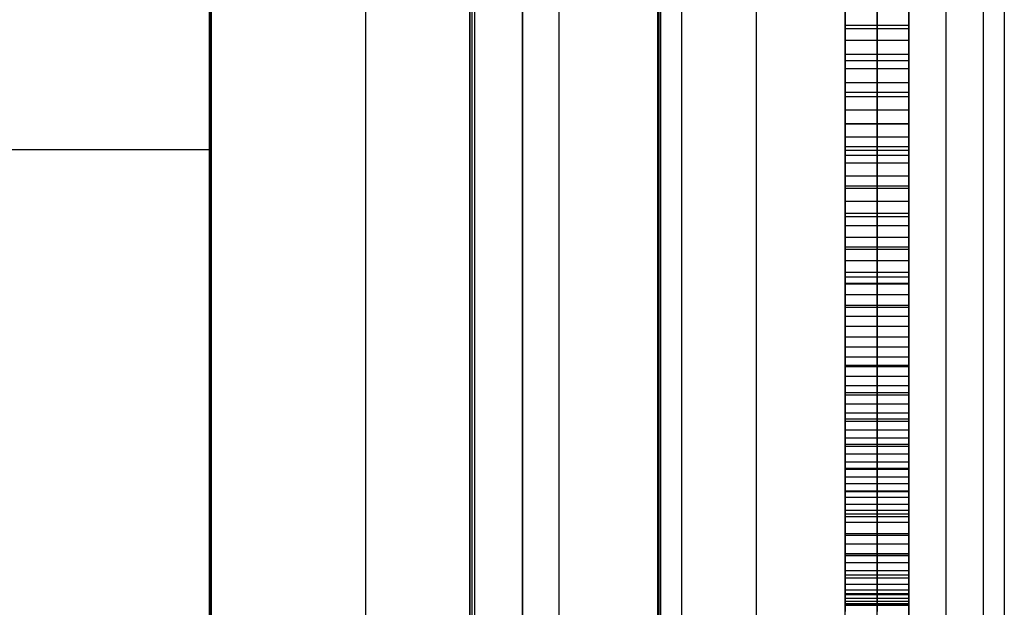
# Model space of a CAD drawing. Extents: x -15 to 7, y 1 to 148.
# Tile 35 of 194: x 4.25 to 7.35, y 78.32 to 80.16. Entities that reach past the tile are written whole.
import ezdxf

# ---------------------------------------------------------------- set-up
doc = ezdxf.new("R2010")
doc.units = 0
doc.layers.add('DEFAULT', color=7, linetype='CONTINUOUS')

msp = doc.modelspace()

# ---------------------------------------------------------------- linework, layer by layer
at = {"layer": 'DEFAULT', "color": 254}
for p, q in [((4.845, 26.5854, -55.5486), (4.845, 135.6283, -55.5486)), ((7.045, 107.8518, -100.7208), (7.045, 72.1028, -100.7208)), ((5.945, 72.1316, -100.7496), (5.945, 107.823, -100.7496)), ((4.845, 72.1604, -100.7784), (4.845, 107.7942, -100.7784)), ((6.5659, 8.202, -17.9513), (6.5659, 103.3447, -17.9513)), ((7.345, 103.3447, -18.751), (7.345, 8.202, -18.751)), ((6.2552, 73.1907, -19.7), (6.2552, 101.0968, -19.7)), ((6.2552, 10.8888, -19.7), (6.2552, 101.0968, -19.7)), ((6.2596, 73.1776, -19.2), (6.2596, 101.0968, -19.2)), ((6.2596, 10.8888, -19.2), (6.2596, 101.0968, -19.2)), ((6.2639, 101.0968, -18.7), (6.2639, 73.1645, -18.7)), ((6.2639, 101.0968, -18.7), (6.2639, 10.8888, -18.7)), ((6.3296, 101.0968, -18.6), (6.3296, 10.8888, -18.6)), ((6.3296, 101.0968, -19.8), (6.3296, 10.8888, -19.8)), ((6.3296, 101.0968, -19.2), (6.3296, 10.8888, -19.2)), ((5.6639, 73.1488, -18.1), (5.6639, 100.3968, -18.1)), ((5.6639, 100.3968, -18.1), (5.6639, 11.5888, -18.1)), ((5.6718, 73.1567, -18.4), (5.6718, 100.3968, -18.4)), ((5.6718, 11.5888, -18.4), (5.6718, 100.3968, -18.4)), ((5.6796, 73.1645, -18.7), (5.6796, 100.3968, -18.7)), ((5.6796, 11.5888, -18.7), (5.6796, 100.3968, -18.7)), ((5.8296, 100.3968, -17.932), (5.8296, 11.5888, -17.932)), ((5.8296, 11.5888, -18.5956), (5.8296, 100.3968, -18.5956)), ((5.8296, 100.3968, -19.8044), (5.8296, 11.5888, -19.8044)), ((5.8296, 11.5888, -18.2638), (5.8296, 100.3968, -18.2638)), ((6.845, 77.6904, -60.2718), (6.845, 91.1051, -60.2718)), ((6.945, 77.6904, -60.2718), (6.945, 91.1051, -60.2718)), ((7.045, 91.1051, -60.2718), (7.045, 77.6904, -60.2718)), ((5.3373, 75.6977, -22.8729), (5.3373, 89.2159, -22.8729)), ((5.8296, 75.6805, -22.8557), (5.8296, 89.2331, -22.8557)), ((4.845, 89.1987, -22.8901), (4.845, 75.7149, -22.8901)), ((6.845, 78.4858, -80.9974), (6.845, 87.8847, -82.1869)), ((6.845, 87.8847, -79.4117), (6.845, 78.4858, -78.2222)), ((6.845, 87.8847, -69.889), (6.845, 78.4858, -68.6995)), ((6.845, 78.4858, -80.2045), (6.845, 87.8847, -80.2045)), ((6.845, 78.4858, -64.8844), (6.845, 87.8847, -64.8844)), ((6.945, 78.4858, -80.9974), (6.945, 87.8847, -82.1869)), ((6.945, 87.8847, -79.4117), (6.945, 78.4858, -78.2222)), ((6.945, 87.8847, -69.889), (6.945, 78.4858, -68.6995)), ((7.045, 87.8847, -82.1869), (7.045, 78.4858, -80.9974)), ((7.045, 78.4858, -78.2222), (7.045, 87.8847, -79.4117)), ((7.045, 78.4858, -68.6995), (7.045, 87.8847, -69.889)), ((6.845, 78.4858, -65.1998), (6.845, 86.0262, -66.1547)), ((6.845, 86.0262, -63.3787), (6.845, 78.4858, -62.4247)), ((6.945, 78.4858, -65.1998), (6.945, 86.0262, -66.1547)), ((6.945, 86.0262, -63.3787), (6.945, 78.4858, -62.4247)), ((7.045, 86.0262, -66.1547), (7.045, 78.4858, -65.1998)), ((7.045, 78.4858, -62.4247), (7.045, 86.0262, -63.3787)), ((7.045, 77.6904, -67.3442), (7.045, 86.0262, -67.3442)), ((6.845, 78.4858, -71.4755), (6.845, 82.2016, -71.9457)), ((6.945, 78.4858, -71.4755), (6.945, 82.2016, -71.9457)), ((7.045, 82.2016, -71.9457), (7.045, 78.4858, -71.4755)), ((6.845, 78.4858, -77.5029), (6.845, 81.0444, -76.8136)), ((6.945, 78.4858, -77.5029), (6.945, 81.0444, -76.8136)), ((7.045, 81.0444, -76.8136), (7.045, 78.4858, -77.5029)), ((6.845, 80.3381, -50.4327), (6.845, 80.1352, -50.2267)), ((6.845, 80.1453, -91.6589), (6.845, 80.3328, -91.8125)), ((6.945, 80.3381, -50.4327), (6.945, 80.1352, -50.2267)), ((6.945, 80.1453, -91.6589), (6.945, 80.3328, -91.8125)), ((7.045, 80.1352, -50.2267), (7.045, 80.3381, -50.4327)), ((7.045, 80.3328, -91.8125), (7.045, 80.1453, -91.6589)), ((6.845, 80.238, -82.9304), (6.845, 80.1453, -82.9849)), ((6.945, 80.238, -82.9304), (6.945, 80.1453, -82.9849)), ((7.045, 80.1453, -82.9849), (7.045, 80.238, -82.9304)), ((6.845, 78.3447, -87.7071), (6.845, 80.2094, -87.7071)), ((6.845, 80.1824, -74.2275), (6.845, 78.4858, -74.6082)), ((6.945, 80.1824, -74.2275), (6.945, 78.4858, -74.6082)), ((7.045, 78.4858, -74.6082), (7.045, 80.1824, -74.2275)), ((7.045, 80.1453, -91.6589), (6.845, 80.1453, -91.6589)), ((6.845, 79.966, -91.4963), (6.845, 80.1453, -91.6589)), ((6.845, 80.1453, -82.9849), (6.845, 80.0546, -83.0422)), ((7.045, 80.1453, -82.9849), (6.845, 80.1453, -82.9849)), ((6.845, 80.1352, -50.2267), (6.845, 79.9351, -50.0151)), ((7.045, 80.1352, -50.2267), (6.845, 80.1352, -50.2267)), ((6.945, 79.966, -91.4963), (6.945, 80.1453, -91.6589)), ((6.945, 80.1453, -82.9849), (6.945, 80.0546, -83.0422)), ((6.945, 80.1352, -50.2267), (6.945, 79.9351, -50.0151)), ((7.045, 80.1453, -91.6589), (7.045, 79.966, -91.4963)), ((7.045, 80.0546, -83.0422), (7.045, 80.1453, -82.9849)), ((7.045, 79.9351, -50.0151), (7.045, 80.1352, -50.2267)), ((6.845, 80.0999, -83.0135), (7.045, 80.0999, -83.0135)), ((6.845, 80.0556, -91.5776), (7.045, 80.0556, -91.5776)), ((6.845, 80.0546, -83.0422), (6.845, 79.966, -83.1022)), ((7.045, 80.0546, -83.0422), (6.845, 80.0546, -83.0422)), ((6.945, 80.0546, -83.0422), (6.945, 79.966, -83.1022)), ((7.045, 79.966, -83.1022), (7.045, 80.0546, -83.0422)), ((6.845, 80.0352, -50.1209), (7.045, 80.0352, -50.1209)), ((6.845, 80.0103, -83.0722), (7.045, 80.0103, -83.0722)), ((7.045, 79.966, -91.4963), (6.845, 79.966, -91.4963)), ((6.845, 79.7952, -91.3246), (6.845, 79.966, -91.4963)), ((6.845, 79.966, -83.1022), (6.845, 79.8796, -83.1651)), ((7.045, 79.966, -83.1022), (6.845, 79.966, -83.1022)), ((6.945, 79.7952, -91.3246), (6.945, 79.966, -91.4963)), ((6.945, 79.966, -83.1022), (6.945, 79.8796, -83.1651)), ((7.045, 79.966, -91.4963), (7.045, 79.7952, -91.3246)), ((7.045, 79.8796, -83.1651), (7.045, 79.966, -83.1022)), ((6.845, 79.9351, -50.0151), (6.845, 79.7383, -49.7976)), ((7.045, 79.9351, -50.0151), (6.845, 79.9351, -50.0151)), ((6.845, 79.9228, -83.1336), (7.045, 79.9228, -83.1336)), ((6.945, 79.9351, -50.0151), (6.945, 79.7383, -49.7976)), ((7.045, 79.7383, -49.7976), (7.045, 79.9351, -50.0151)), ((6.845, 79.8806, -91.4104), (7.045, 79.8806, -91.4104)), ((6.845, 79.8796, -83.1651), (6.845, 79.7952, -83.2307)), ((7.045, 79.8796, -83.1651), (6.845, 79.8796, -83.1651)), ((6.945, 79.8796, -83.1651), (6.945, 79.7952, -83.2307)), ((7.045, 79.7952, -83.2307), (7.045, 79.8796, -83.1651)), ((6.845, 79.8374, -83.1979), (7.045, 79.8374, -83.1979)), ((6.845, 79.8367, -49.9064), (7.045, 79.8367, -49.9064)), ((7.045, 79.7952, -91.3246), (6.845, 79.7952, -91.3246)), ((6.845, 79.6331, -91.144), (6.845, 79.7952, -91.3246)), ((6.845, 79.7952, -83.2307), (6.845, 79.7131, -83.2991)), ((7.045, 79.7952, -83.2307), (6.845, 79.7952, -83.2307)), ((6.945, 79.6331, -91.144), (6.945, 79.7952, -91.3246)), ((6.945, 79.7952, -83.2307), (6.945, 79.7131, -83.2991)), ((7.045, 79.7952, -91.3246), (7.045, 79.6331, -91.144)), ((7.045, 79.7131, -83.2991), (7.045, 79.7952, -83.2307)), ((6.845, 79.7651, -77.1582), (7.045, 79.7651, -77.1582)), ((6.845, 79.7542, -83.2649), (7.045, 79.7542, -83.2649)), ((6.845, 79.7383, -49.7976), (7.045, 79.7383, -49.7976)), ((6.845, 79.7383, -49.7976), (6.845, 79.5449, -49.5737)), ((6.945, 79.7383, -49.7976), (6.945, 79.5449, -49.5737)), ((7.045, 79.5449, -49.5737), (7.045, 79.7383, -49.7976)), ((6.845, 79.7142, -91.2343), (7.045, 79.7142, -91.2343)), ((6.845, 79.7131, -83.2991), (6.845, 79.6331, -83.3702)), ((7.045, 79.7131, -83.2991), (6.845, 79.7131, -83.2991)), ((6.945, 79.7131, -83.2991), (6.945, 79.6331, -83.3702)), ((7.045, 79.6331, -83.3702), (7.045, 79.7131, -83.2991)), ((6.845, 79.6731, -83.3346), (7.045, 79.6731, -83.3346)), ((6.845, 79.6416, -49.6857), (7.045, 79.6416, -49.6857)), ((7.045, 79.6331, -91.144), (6.845, 79.6331, -91.144)), ((6.845, 79.4797, -90.9546), (6.845, 79.6331, -91.144)), ((6.845, 79.6331, -83.3702), (6.845, 79.5553, -83.4442)), ((7.045, 79.6331, -83.3702), (6.845, 79.6331, -83.3702)), ((6.945, 79.4797, -90.9546), (6.945, 79.6331, -91.144)), ((6.945, 79.6331, -83.3702), (6.945, 79.5553, -83.4442)), ((7.045, 79.6331, -91.144), (7.045, 79.4797, -90.9546)), ((7.045, 79.5553, -83.4442), (7.045, 79.6331, -83.3702)), ((6.845, 79.5942, -83.4072), (7.045, 79.5942, -83.4072)), ((6.845, 79.5564, -91.0493), (7.045, 79.5564, -91.0493)), ((6.845, 79.5553, -83.4442), (6.845, 79.4797, -83.5209)), ((7.045, 79.5553, -83.4442), (6.845, 79.5553, -83.4442)), ((6.945, 79.5553, -83.4442), (6.945, 79.4797, -83.5209)), ((7.045, 79.4797, -83.5209), (7.045, 79.5553, -83.4442)), ((6.845, 79.5449, -49.5737), (6.845, 79.3552, -49.343)), ((7.045, 79.5449, -49.5737), (6.845, 79.5449, -49.5737)), ((6.845, 79.5175, -83.4825), (7.045, 79.5175, -83.4825)), ((6.945, 79.5449, -49.5737), (6.945, 79.3552, -49.343)), ((7.045, 79.3552, -49.343), (7.045, 79.5449, -49.5737)), ((7.045, 79.4797, -90.9546), (6.845, 79.4797, -90.9546)), ((6.845, 79.3351, -90.7564), (6.845, 79.4797, -90.9546)), ((6.845, 79.4797, -83.5209), (6.845, 79.4063, -83.6003)), ((7.045, 79.4797, -83.5209), (6.845, 79.4797, -83.5209)), ((6.945, 79.3351, -90.7564), (6.945, 79.4797, -90.9546)), ((6.945, 79.4797, -83.5209), (6.945, 79.4063, -83.6003)), ((7.045, 79.4797, -90.9546), (7.045, 79.3351, -90.7564)), ((7.045, 79.4063, -83.6003), (7.045, 79.4797, -83.5209)), ((6.845, 79.45, -49.4584), (7.045, 79.45, -49.4584)), ((6.845, 79.443, -83.5606), (7.045, 79.443, -83.5606)), ((6.845, 79.4074, -90.8555), (7.045, 79.4074, -90.8555)), ((6.845, 79.4063, -83.6003), (6.845, 79.3351, -83.6825)), ((7.045, 79.4063, -83.6003), (6.845, 79.4063, -83.6003)), ((6.945, 79.4063, -83.6003), (6.945, 79.3351, -83.6825)), ((7.045, 79.3351, -83.6825), (7.045, 79.4063, -83.6003)), ((6.845, 79.3707, -83.6414), (7.045, 79.3707, -83.6414)), ((6.845, 79.3552, -49.343), (6.845, 79.1663, -49.1115)), ((7.045, 79.3552, -49.343), (6.845, 79.3552, -49.343)), ((7.045, 79.3351, -90.7564), (6.845, 79.3351, -90.7564)), ((6.845, 79.1997, -90.5495), (6.845, 79.3351, -90.7564)), ((6.845, 79.3351, -83.6825), (6.845, 79.2663, -83.7675)), ((7.045, 79.3351, -83.6825), (6.845, 79.3351, -83.6825)), ((6.845, 79.3341, -74.4179), (7.045, 79.3341, -74.4179)), ((6.945, 79.3552, -49.343), (6.945, 79.1663, -49.1115)), ((6.945, 79.1997, -90.5495), (6.945, 79.3351, -90.7564)), ((6.945, 79.3351, -83.6825), (6.945, 79.2663, -83.7675)), ((7.045, 79.1663, -49.1115), (7.045, 79.3552, -49.343)), ((7.045, 79.3351, -90.7564), (7.045, 79.1997, -90.5495)), ((7.045, 79.2663, -83.7675), (7.045, 79.3351, -83.6825)), ((6.845, 79.3007, -83.725), (7.045, 79.3007, -83.725)), ((6.845, 79.2674, -90.653), (7.045, 79.2674, -90.653)), ((6.845, 79.2663, -83.7675), (6.845, 79.1997, -83.8552)), ((7.045, 79.2663, -83.7675), (6.845, 79.2663, -83.7675)), ((6.845, 79.2608, -49.2273), (7.045, 79.2608, -49.2273)), ((6.945, 79.2663, -83.7675), (6.945, 79.1997, -83.8552)), ((7.045, 79.1997, -83.8552), (7.045, 79.2663, -83.7675)), ((6.845, 79.233, -83.8114), (7.045, 79.233, -83.8114)), ((7.045, 79.1997, -90.5495), (6.845, 79.1997, -90.5495)), ((6.845, 79.0734, -90.3339), (6.845, 79.1997, -90.5495)), ((6.845, 79.1997, -83.8552), (6.845, 79.1354, -83.9457)), ((7.045, 79.1997, -83.8552), (6.845, 79.1997, -83.8552)), ((6.945, 79.0734, -90.3339), (6.945, 79.1997, -90.5495)), ((6.945, 79.1997, -83.8552), (6.945, 79.1354, -83.9457)), ((7.045, 79.1997, -90.5495), (7.045, 79.0734, -90.3339)), ((7.045, 79.1354, -83.9457), (7.045, 79.1997, -83.8552)), ((6.845, 79.1675, -83.9005), (7.045, 79.1675, -83.9005)), ((6.845, 79.1663, -49.1115), (6.845, 78.9913, -48.8812)), ((7.045, 79.1663, -49.1115), (6.845, 79.1663, -49.1115)), ((6.945, 79.1663, -49.1115), (6.945, 78.9913, -48.8812)), ((7.045, 78.9913, -48.8812), (7.045, 79.1663, -49.1115)), ((6.845, 79.1365, -90.4417), (7.045, 79.1365, -90.4417)), ((6.845, 79.1354, -83.9457), (6.845, 79.0734, -84.0389)), ((7.045, 79.1354, -83.9457), (6.845, 79.1354, -83.9457)), ((6.945, 79.1354, -83.9457), (6.945, 79.0734, -84.0389)), ((7.045, 79.0734, -84.0389), (7.045, 79.1354, -83.9457)), ((6.845, 79.1044, -83.9923), (7.045, 79.1044, -83.9923)), ((6.845, 79.0788, -48.9963), (7.045, 79.0788, -48.9963)), ((7.045, 79.0734, -90.3339), (6.845, 79.0734, -90.3339)), ((6.845, 78.9564, -90.1097), (6.845, 79.0734, -90.3339)), ((6.845, 79.0734, -84.0389), (6.845, 79.0137, -84.1349)), ((7.045, 79.0734, -84.0389), (6.845, 79.0734, -84.0389)), ((6.945, 78.9564, -90.1097), (6.945, 79.0734, -90.3339)), ((6.945, 79.0734, -84.0389), (6.945, 79.0137, -84.1349)), ((7.045, 79.0734, -90.3339), (7.045, 78.9564, -90.1097)), ((7.045, 79.0137, -84.1349), (7.045, 79.0734, -84.0389)), ((6.845, 79.0435, -84.0869), (7.045, 79.0435, -84.0869)), ((6.845, 79.0149, -90.2218), (7.045, 79.0149, -90.2218)), ((6.845, 79.0137, -84.1349), (6.845, 78.9564, -84.2336)), ((7.045, 79.0137, -84.1349), (6.845, 79.0137, -84.1349)), ((6.845, 78.9913, -48.8812), (6.845, 78.8295, -48.6525)), ((7.045, 78.9913, -48.8812), (6.845, 78.9913, -48.8812)), ((6.945, 79.0137, -84.1349), (6.945, 78.9564, -84.2336)), ((6.945, 78.9913, -48.8812), (6.945, 78.8295, -48.6525)), ((7.045, 78.9564, -84.2336), (7.045, 79.0137, -84.1349)), ((7.045, 78.8295, -48.6525), (7.045, 78.9913, -48.8812)), ((6.845, 78.985, -84.1843), (7.045, 78.985, -84.1843)), ((7.045, 78.9564, -90.1097), (6.845, 78.9564, -90.1097)), ((6.845, 78.8488, -89.8769), (6.845, 78.9564, -90.1097)), ((6.845, 78.9564, -84.2336), (6.845, 78.9014, -84.3351)), ((7.045, 78.9564, -84.2336), (6.845, 78.9564, -84.2336)), ((6.845, 78.9289, -84.2843), (7.045, 78.9289, -84.2843)), ((6.945, 78.8488, -89.8769), (6.945, 78.9564, -90.1097)), ((6.945, 78.9564, -84.2336), (6.945, 78.9014, -84.3351)), ((7.045, 78.9564, -90.1097), (7.045, 78.8488, -89.8769)), ((7.045, 78.9014, -84.3351), (7.045, 78.9564, -84.2336)), ((6.845, 78.9104, -48.7668), (7.045, 78.9104, -48.7668)), ((6.845, 78.9026, -89.9933), (7.045, 78.9026, -89.9933)), ((6.845, 78.9014, -84.3351), (6.845, 78.8488, -84.4393)), ((7.045, 78.9014, -84.3351), (6.845, 78.9014, -84.3351)), ((6.945, 78.9014, -84.3351), (6.945, 78.8488, -84.4393)), ((7.045, 78.8488, -84.4393), (7.045, 78.9014, -84.3351)), ((6.845, 78.8751, -84.3872), (7.045, 78.8751, -84.3872)), ((7.045, 78.8488, -89.8769), (6.845, 78.8488, -89.8769)), ((6.845, 78.7509, -89.6357), (6.845, 78.8488, -89.8769)), ((6.845, 78.8488, -84.4393), (6.845, 78.7986, -84.5462)), ((7.045, 78.8488, -84.4393), (6.845, 78.8488, -84.4393)), ((6.945, 78.7509, -89.6357), (6.945, 78.8488, -89.8769)), ((6.945, 78.8488, -84.4393), (6.945, 78.7986, -84.5462)), ((7.045, 78.8488, -89.8769), (7.045, 78.7509, -89.6357)), ((7.045, 78.7986, -84.5462), (7.045, 78.8488, -84.4393)), ((6.845, 78.8295, -48.6525), (6.845, 78.6805, -48.4261)), ((7.045, 78.8295, -48.6525), (6.845, 78.8295, -48.6525)), ((6.845, 78.8237, -84.4927), (7.045, 78.8237, -84.4927)), ((6.945, 78.8295, -48.6525), (6.945, 78.6805, -48.4261)), ((7.045, 78.6805, -48.4261), (7.045, 78.8295, -48.6525)), ((6.845, 78.7998, -89.7563), (7.045, 78.7998, -89.7563)), ((6.845, 78.7986, -84.5462), (6.845, 78.7509, -84.6558)), ((7.045, 78.7986, -84.5462), (6.845, 78.7986, -84.5462)), ((6.845, 78.7747, -84.601), (7.045, 78.7747, -84.601)), ((6.945, 78.7986, -84.5462), (6.945, 78.7509, -84.6558)), ((7.045, 78.7509, -84.6558), (7.045, 78.7986, -84.5462)), ((6.845, 78.755, -48.5393), (7.045, 78.755, -48.5393)), ((7.045, 78.7509, -89.6357), (6.845, 78.7509, -89.6357)), ((6.845, 78.6626, -89.386), (6.845, 78.7509, -89.6357)), ((6.845, 78.7509, -84.6558), (6.845, 78.7055, -84.7682)), ((7.045, 78.7509, -84.6558), (6.845, 78.7509, -84.6558)), ((6.945, 78.6626, -89.386), (6.945, 78.7509, -89.6357)), ((6.945, 78.7509, -84.6558), (6.945, 78.7055, -84.7682)), ((7.045, 78.7509, -89.6357), (7.045, 78.6626, -89.386)), ((7.045, 78.7055, -84.7682), (7.045, 78.7509, -84.6558)), ((6.845, 78.7282, -84.712), (7.045, 78.7282, -84.712)), ((6.845, 78.7067, -89.5108), (7.045, 78.7067, -89.5108)), ((6.845, 78.7055, -84.7682), (6.845, 78.6626, -84.8833)), ((7.045, 78.7055, -84.7682), (6.845, 78.7055, -84.7682)), ((6.845, 78.6841, -84.8258), (7.045, 78.6841, -84.8258)), ((6.845, 78.6805, -48.4261), (6.845, 78.5436, -48.2025)), ((7.045, 78.6805, -48.4261), (6.845, 78.6805, -48.4261)), ((6.945, 78.7055, -84.7682), (6.945, 78.6626, -84.8833)), ((6.945, 78.6805, -48.4261), (6.945, 78.5436, -48.2025)), ((7.045, 78.6626, -84.8833), (7.045, 78.7055, -84.7682)), ((7.045, 78.5436, -48.2025), (7.045, 78.6805, -48.4261)), ((7.045, 78.6626, -89.386), (6.845, 78.6626, -89.386)), ((6.845, 78.5842, -89.1279), (6.845, 78.6626, -89.386)), ((6.845, 78.6626, -84.8833), (6.845, 78.6222, -85.0011)), ((7.045, 78.6626, -84.8833), (6.845, 78.6626, -84.8833)), ((6.945, 78.5842, -89.1279), (6.945, 78.6626, -89.386)), ((6.945, 78.6626, -84.8833), (6.945, 78.6222, -85.0011)), ((7.045, 78.6626, -89.386), (7.045, 78.5842, -89.1279)), ((7.045, 78.6222, -85.0011), (7.045, 78.6626, -84.8833)), ((6.845, 78.6424, -84.9422), (7.045, 78.6424, -84.9422)), ((6.845, 78.6234, -89.257), (7.045, 78.6234, -89.257)), ((6.845, 78.6222, -85.0011), (6.845, 78.5842, -85.1216)), ((7.045, 78.6222, -85.0011), (6.845, 78.6222, -85.0011)), ((6.945, 78.6222, -85.0011), (6.945, 78.5842, -85.1216)), ((7.045, 78.5842, -85.1216), (7.045, 78.6222, -85.0011)), ((6.845, 78.612, -48.3143), (7.045, 78.612, -48.3143)), ((6.845, 78.6032, -85.0614), (7.045, 78.6032, -85.0614)), ((7.045, 78.5842, -89.1279), (6.845, 78.5842, -89.1279)), ((6.845, 78.5159, -88.8616), (6.845, 78.5842, -89.1279)), ((6.845, 78.5842, -85.1216), (6.845, 78.5159, -85.3708)), ((7.045, 78.5842, -85.1216), (6.845, 78.5842, -85.1216)), ((6.945, 78.5159, -88.8616), (6.945, 78.5842, -89.1279)), ((6.945, 78.5842, -85.1216), (6.945, 78.5159, -85.3708)), ((7.045, 78.5842, -89.1279), (7.045, 78.5159, -88.8616)), ((7.045, 78.5159, -85.3708), (7.045, 78.5842, -85.1216)), ((6.845, 78.5501, -88.9948), (7.045, 78.5501, -88.9948)), ((6.845, 78.5501, -85.2462), (7.045, 78.5501, -85.2462)), ((6.845, 78.5436, -48.2025), (6.845, 78.4184, -47.9823)), ((7.045, 78.5436, -48.2025), (6.845, 78.5436, -48.2025)), ((6.945, 78.5436, -48.2025), (6.945, 78.4184, -47.9823)), ((7.045, 78.4184, -47.9823), (7.045, 78.5436, -48.2025)), ((7.045, 78.5159, -88.8616), (6.845, 78.5159, -88.8616)), ((6.845, 78.4576, -88.587), (6.845, 78.5159, -88.8616)), ((6.845, 78.5159, -85.3708), (6.845, 78.4576, -85.6309)), ((7.045, 78.5159, -85.3708), (6.845, 78.5159, -85.3708)), ((6.945, 78.4576, -88.587), (6.945, 78.5159, -88.8616)), ((6.945, 78.5159, -85.3708), (6.945, 78.4576, -85.6309)), ((7.045, 78.5159, -88.8616), (7.045, 78.4576, -88.587)), ((7.045, 78.4576, -85.6309), (7.045, 78.5159, -85.3708)), ((6.845, 78.4867, -88.7243), (7.045, 78.4867, -88.7243)), ((6.845, 78.4867, -85.5009), (7.045, 78.4867, -85.5009)), ((7.045, 78.4858, -80.9974), (6.845, 78.4858, -80.9974)), ((6.845, 78.4858, -78.2222), (6.845, 78.4858, -80.9974)), ((7.045, 78.4858, -78.2222), (6.845, 78.4858, -78.2222)), ((7.045, 78.4858, -77.5029), (6.845, 78.4858, -77.5029)), ((6.845, 78.4858, -74.6082), (6.845, 78.4858, -77.5029)), ((7.045, 78.4858, -74.6082), (6.845, 78.4858, -74.6082)), ((7.045, 78.4858, -71.4755), (6.845, 78.4858, -71.4755)), ((6.845, 78.4858, -68.6995), (6.845, 78.4858, -71.4755)), ((7.045, 78.4858, -68.6995), (6.845, 78.4858, -68.6995)), ((7.045, 78.4858, -65.1998), (6.845, 78.4858, -65.1998)), ((6.845, 78.4858, -62.4247), (6.845, 78.4858, -65.1998)), ((7.045, 78.4858, -62.4247), (6.845, 78.4858, -62.4247)), ((6.845, 78.4858, -79.6098), (7.045, 78.4858, -79.6098)), ((6.845, 78.4858, -76.0556), (7.045, 78.4858, -76.0556)), ((6.845, 78.4858, -70.0875), (7.045, 78.4858, -70.0875)), ((6.845, 78.4858, -63.8123), (7.045, 78.4858, -63.8123)), ((6.845, 78.481, -48.0924), (7.045, 78.481, -48.0924)), ((6.945, 78.4858, -78.2222), (6.945, 78.4858, -80.9974)), ((6.945, 78.4858, -74.6082), (6.945, 78.4858, -77.5029)), ((6.945, 78.4858, -68.6995), (6.945, 78.4858, -71.4755)), ((6.945, 78.4858, -62.4247), (6.945, 78.4858, -65.1998)), ((7.045, 78.4858, -65.1998), (7.045, 78.4858, -62.4247)), ((7.045, 78.4858, -77.5029), (7.045, 78.4858, -74.6082)), ((7.045, 78.4858, -71.4755), (7.045, 78.4858, -68.6995)), ((7.045, 78.4858, -80.9974), (7.045, 78.4858, -78.2222)), ((7.045, 78.4576, -88.587), (6.845, 78.4576, -88.587)), ((6.845, 78.4097, -88.3042), (6.845, 78.4576, -88.587)), ((6.845, 78.4576, -85.6309), (6.845, 78.4097, -85.9017)), ((7.045, 78.4576, -85.6309), (6.845, 78.4576, -85.6309)), ((6.845, 78.4336, -88.4456), (7.045, 78.4336, -88.4456)), ((6.845, 78.4336, -85.7663), (7.045, 78.4336, -85.7663)), ((6.945, 78.4097, -88.3042), (6.945, 78.4576, -88.587)), ((6.945, 78.4576, -85.6309), (6.945, 78.4097, -85.9017)), ((7.045, 78.4576, -88.587), (7.045, 78.4097, -88.3042)), ((7.045, 78.4097, -85.9017), (7.045, 78.4576, -85.6309)), ((6.845, 78.4184, -47.9823), (6.845, 78.3043, -47.7659)), ((7.045, 78.4184, -47.9823), (6.845, 78.4184, -47.9823)), ((7.045, 78.4097, -88.3042), (6.845, 78.4097, -88.3042)), ((6.845, 78.3721, -88.0134), (6.845, 78.4097, -88.3042)), ((6.845, 78.4097, -85.9017), (6.845, 78.3721, -86.1833)), ((7.045, 78.4097, -85.9017), (6.845, 78.4097, -85.9017)), ((6.945, 78.4184, -47.9823), (6.945, 78.3043, -47.7659)), ((6.945, 78.3721, -88.0134), (6.945, 78.4097, -88.3042)), ((6.945, 78.4097, -85.9017), (6.945, 78.3721, -86.1833)), ((7.045, 78.3043, -47.7659), (7.045, 78.4184, -47.9823)), ((7.045, 78.4097, -88.3042), (7.045, 78.3721, -88.0134)), ((7.045, 78.3721, -86.1833), (7.045, 78.4097, -85.9017)), ((6.845, 78.3909, -88.1588), (7.045, 78.3909, -88.1588)), ((6.845, 78.3909, -86.0425), (7.045, 78.3909, -86.0425)), ((7.045, 78.3721, -88.0134), (6.845, 78.3721, -88.0134)), ((6.845, 78.3451, -87.7144), (6.845, 78.3721, -88.0134)), ((6.845, 78.3721, -86.1833), (6.845, 78.3451, -86.4757)), ((7.045, 78.3721, -86.1833), (6.845, 78.3721, -86.1833)), ((6.945, 78.3451, -87.7144), (6.945, 78.3721, -88.0134)), ((6.945, 78.3721, -86.1833), (6.945, 78.3451, -86.4757)), ((7.045, 78.3721, -88.0134), (7.045, 78.3451, -87.7144)), ((7.045, 78.3451, -86.4757), (7.045, 78.3721, -86.1833)), ((6.845, 78.3613, -47.8741), (7.045, 78.3613, -47.8741)), ((6.845, 78.3586, -87.8639), (7.045, 78.3586, -87.8639)), ((6.845, 78.3586, -86.3295), (7.045, 78.3586, -86.3295)), ((7.045, 78.3451, -87.7144), (6.845, 78.3451, -87.7144)), ((6.845, 78.3288, -87.4075), (6.845, 78.3451, -87.7144)), ((6.845, 78.3451, -86.4757), (6.845, 78.3288, -86.7788)), ((7.045, 78.3451, -86.4757), (6.845, 78.3451, -86.4757)), ((6.945, 78.3288, -87.4075), (6.945, 78.3451, -87.7144)), ((6.945, 78.3451, -86.4757), (6.945, 78.3288, -86.7788)), ((7.045, 78.3451, -87.7144), (7.045, 78.3288, -87.4075)), ((7.045, 78.3288, -86.7788), (7.045, 78.3451, -86.4757)), ((6.845, 78.337, -87.561), (7.045, 78.337, -87.561)), ((6.845, 78.337, -86.6273), (7.045, 78.337, -86.6273)), ((7.045, 78.3288, -87.4075), (6.845, 78.3288, -87.4075)), ((6.845, 78.3234, -87.0926), (6.845, 78.3288, -87.4075)), ((6.845, 78.3288, -86.7788), (6.845, 78.3234, -87.0926)), ((7.045, 78.3288, -86.7788), (6.845, 78.3288, -86.7788)), ((6.845, 78.3261, -87.25), (7.045, 78.3261, -87.25)), ((6.845, 78.3261, -86.9357), (7.045, 78.3261, -86.9357)), ((7.045, 78.3234, -87.0926), (6.845, 78.3234, -87.0926)), ((6.945, 78.3234, -87.0926), (6.945, 78.3288, -87.4075)), ((6.945, 78.3288, -86.7788), (6.945, 78.3234, -87.0926)), ((7.045, 78.3288, -87.4075), (7.045, 78.3234, -87.0926)), ((7.045, 78.3234, -87.0926), (7.045, 78.3288, -86.7788))]:
    msp.add_line(p, q, dxfattribs=at)
at = {"layer": 'DEFAULT', "color": 7}
for p, q in [((4.8503, 61.9758, -98.5126), (4.8503, 108.7321, -98.5126)), ((4.8503, 97.6674, -100.7782), (4.8503, 61.9758, -100.7782)), ((4.8503, 79.7549, -100.7782), (-0.2497, 79.7549, -100.9118))]:
    msp.add_line(p, q, dxfattribs=at)
at = {"layer": 'DEFAULT', "color": 254, "extrusion": (1, 0, 0)}
for centre, radius, start, end in [((43.0896, -199.8786, 7.345), 173.3244, 69.410689, 82.226565), ((43.0896, -199.8786, 7.345), 173.3244, 69.410689, 82.226565), ((43.0896, -199.8786, 7.1615), 172.8726, 69.405249, 82.230875)]:
    msp.add_arc(centre, radius, start, end, dxfattribs=at)
at = {"layer": 'DEFAULT', "color": 254, "extrusion": (1, -3.40398e-16, -2.19125e-15)}
msp.add_arc((43.0896, -199.8786, 7.278), 173.0744, 69.40769, 82.228936, dxfattribs=at)
at = {"layer": 'DEFAULT', "color": 254, "extrusion": (1, 1.75806e-15, 6.1113e-15)}
msp.add_arc((43.0896, -199.8786, 7.045), 172.6708, 69.402789, 82.232839, dxfattribs=at)

doc.saveas('drawing.dxf')
